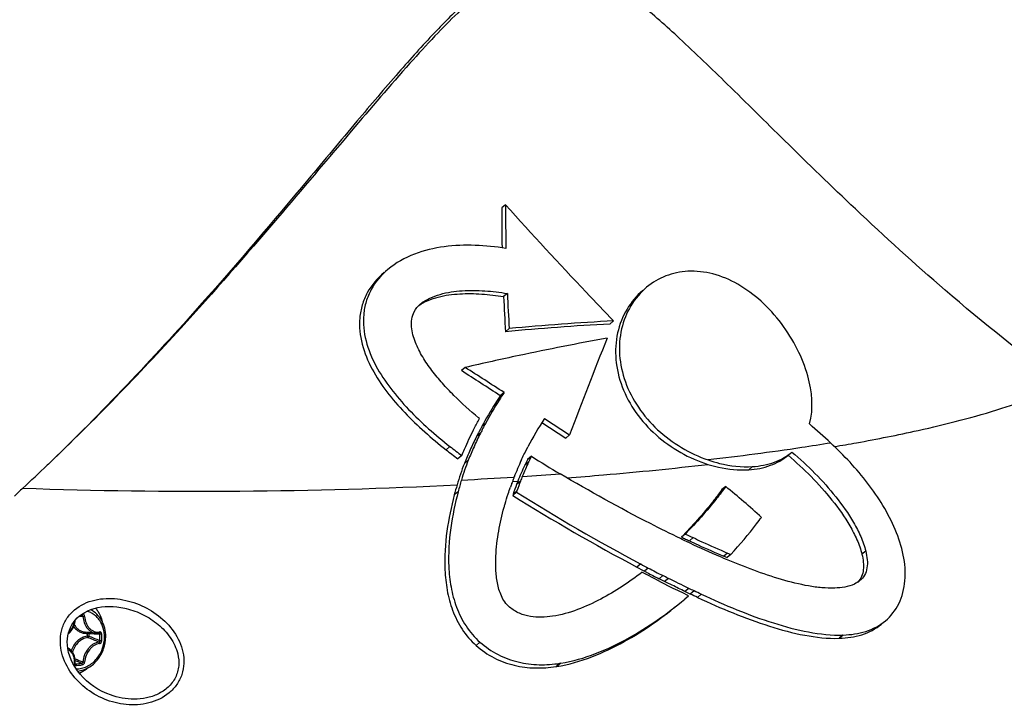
# Model space of a CAD drawing. Header units: millimetres. Extents: x 0 to 420, y 0 to 297.
# Tile 46 of 256: x 180 to 196, y 28 to 39. Entities that reach past the tile are written whole.
import ezdxf

# ---------------------------------------------------------------- set-up
doc = ezdxf.new("R2010")
doc.units = ezdxf.units.MM
doc.header["$LTSCALE"] = 23.1
doc.layers.get('0').update_dxf_attribs({"linetype": 'CONTINUOUS'})

msp = doc.modelspace()

# ---------------------------------------------------------------- linework, layer by layer
at = {"color": 7, "linetype": 'Continuous'}
for p, q in [((187.4694, 36.4902), (187.408, 36.4389)), ((187.499, 35.0569), (187.438, 35.0059)), ((189.2178, 34.6124), (189.1571, 34.5617)), ((187.5296, 34.489), (187.4685, 34.438)), ((186.8176, 33.8605), (186.7559, 33.8089)), ((187.4461, 33.4554), (187.3846, 33.4039)), ((187.0486, 33.0343), (187.0338, 33.0464)), ((187.0378, 33.0148), (187.0486, 33.0343)), ((188.0569, 32.9694), (188.4443, 32.7191)), ((188.0979, 33.0341), (188.5059, 32.7706)), ((187.1461, 32.9563), (187.0841, 32.9044)), ((187.0629, 32.7979), (187.0007, 32.7458)), ((188.5059, 32.7706), (188.4443, 32.7191)), ((186.5696, 32.5828), (186.5069, 32.5303)), ((187.7788, 32.4735), (187.8315, 32.5786)), ((186.7631, 32.4362), (186.7004, 32.3838)), ((186.8661, 32.3594), (186.8034, 32.307)), ((187.7232, 32.3592), (187.7351, 32.3851)), ((187.8422, 32.3322), (187.7799, 32.2801)), ((187.8841, 32.4179), (187.8219, 32.366)), ((187.8262, 32.3745), (187.8219, 32.366)), ((187.8883, 32.4265), (187.8262, 32.3745)), ((187.8841, 32.4179), (187.8732, 32.3962)), ((187.8883, 32.4265), (187.8841, 32.4179)), ((180.0776, 32.2987), (180.0584, 32.2807)), ((180.0776, 32.2987), (180.0585, 32.2806)), ((191.4633, 32.258), (191.4014, 32.2062)), ((187.5805, 32.0146), (187.6681, 32.0202)), ((187.6087, 32.0896), (187.6006, 32.0891)), ((187.7114, 32.0233), (187.649, 31.971)), ((186.7031, 31.852), (186.6403, 31.7994)), ((187.5704, 31.9868), (187.5722, 31.9918)), ((187.6471, 31.8451), (187.5849, 31.7931)), ((187.6538, 31.8648), (187.5916, 31.8128)), ((187.6538, 31.8648), (187.6471, 31.8451)), ((191.0292, 31.9366), (190.9679, 31.8853)), ((187.5916, 31.8128), (187.5849, 31.7931)), ((190.3748, 31.168), (190.3141, 31.1173)), ((190.5044, 31.1107), (190.4438, 31.06)), ((193.2945, 30.8917), (193.2327, 30.84)), ((191.0613, 30.8603), (191.0006, 30.8096)), ((191.1148, 30.8382), (191.0541, 30.7874)), ((189.6548, 30.6833), (189.5941, 30.6325)), ((189.5941, 30.6325), (189.6949, 30.5789)), ((189.7779, 30.6179), (189.7172, 30.5672)), ((189.7172, 30.5672), (189.7479, 30.5511)), ((189.7385, 30.52), (189.7332, 30.5228)), ((189.7479, 30.5511), (189.7561, 30.5469)), ((190.0119, 30.4968), (189.9512, 30.446)), ((190.1022, 30.4506), (190.0414, 30.3998)), ((190.4313, 30.2891), (190.3705, 30.2382)), ((190.3681, 30.1175), (190.4306, 30.1702)), ((190.5177, 30.2474), (190.4568, 30.1965)), ((190.6349, 30.1938), (190.574, 30.1428)), ((181.337, 29.9639), (181.3371, 29.9639)), ((180.5772, 29.8397), (180.6361, 29.8353)), ((180.5928, 29.852), (180.6164, 29.8544)), ((180.6164, 29.8544), (180.618, 29.8544)), ((180.6239, 29.8749), (180.6246, 29.8749)), ((180.6628, 29.8368), (180.6361, 29.8353)), ((180.8464, 29.5649), (180.6817, 29.5798)), ((180.7028, 29.5621), (180.7028, 29.5178)), ((180.729, 29.5611), (180.729, 29.5169)), ((180.8966, 29.5671), (180.8976, 29.5672)), ((192.9264, 29.5352), (192.8633, 29.4825)), ((192.8633, 29.4825), (192.8688, 29.4827)), ((192.9318, 29.5354), (192.8688, 29.4827)), ((192.9264, 29.5352), (192.9318, 29.5354)), ((187.0558, 29.4201), (186.9927, 29.3673)), ((180.5082, 29.0773), (180.5211, 29.0689)), ((188.3489, 29.0778), (188.2859, 29.0251)), ((188.2859, 29.0251), (188.2979, 29.0269)), ((188.3609, 29.0796), (188.2979, 29.0269)), ((188.3489, 29.0778), (188.3609, 29.0796)), ((181.08, 28.566), (181.0798, 28.5661))]:
    msp.add_line(p, q, dxfattribs=at)
for points in [[(180.3962, 29.287), (180.3911, 29.315), (180.3846, 29.3702), (180.3827, 29.4232), (180.3852, 29.4742), (180.3919, 29.5231), (180.4024, 29.5701), (180.4168, 29.6152), (180.435, 29.6583), (180.4568, 29.6995), (180.4824, 29.7387), (180.5116, 29.7758), (180.5447, 29.8109), (180.5816, 29.8437), (180.6224, 29.8739), (180.6668, 29.9014), (180.7146, 29.9258), (180.7657, 29.9469), (180.8197, 29.9645), (180.8764, 29.9785), (180.9353, 29.9888), (180.9962, 29.9951), (181.0584, 29.9976), (181.1217, 29.9962), (181.1855, 29.991), (181.2495, 29.9821), (181.3137, 29.9694), (181.3371, 29.9639)], [(180.3995, 29.5572), (180.4121, 29.5673), (180.4289, 29.5832), (180.4443, 29.6006), (180.4583, 29.6193), (180.4708, 29.6393), (180.4817, 29.6603), (180.4909, 29.6823), (180.4983, 29.705), (180.5039, 29.7284), (180.5077, 29.7523), (180.5093, 29.7729)], [(180.8464, 29.5649), (180.8601, 29.5641), (180.8798, 29.5648), (180.8966, 29.5671)], [(180.4156, 29.3107), (180.3981, 29.3224), (180.3897, 29.3272)], [(180.5079, 29.0834), (180.5095, 29.103), (180.5096, 29.1258), (180.5079, 29.1483), (180.5043, 29.1701), (180.4988, 29.1913), (180.4917, 29.2117), (180.4828, 29.2312), (180.4723, 29.2496), (180.4603, 29.2669), (180.4467, 29.2829), (180.4318, 29.2975), (180.4156, 29.3107)], [(181.08, 28.566), (181.0206, 28.5891), (180.948, 28.6224), (180.8786, 28.66), (180.8128, 28.7017), (180.7507, 28.7471), (180.6928, 28.7957), (180.6393, 28.8472), (180.5903, 28.9012), (180.5462, 28.9573), (180.5072, 29.015), (180.4733, 29.0739), (180.4447, 29.1336), (180.4216, 29.1936), (180.4038, 29.2534), (180.3962, 29.287)], [(180.5122, 29.0708), (180.512, 29.0709), (180.5109, 29.0719), (180.51, 29.0731), (180.5091, 29.0745), (180.5084, 29.0763), (180.508, 29.0784), (180.5078, 29.0808), (180.5079, 29.0834)]]:
    msp.add_lwpolyline(points, dxfattribs=at)
for centre, radius, start, end in [((219.6867, 36.4287), 32.2174, 179.89068, 181.14517), ((219.9755, 36.3914), 32.5675, 179.91649, 181.05247), ((216.4947, 36.3328), 29.0238, 182.51967, 183.64232), ((216.717, 36.2946), 29.3074, 182.52029, 183.63214), ((191.1214, -3.821), 38.4329, 92.92968, 95.454), ((191.1991, -4.0994), 38.7625, 92.92991, 95.43211), ((197.4153, -11.4895), 46.5701, 100.26997, 102.05711), ((272.541, 1.0777), 89.8127, 158.266539, 159.336602), ((199.0136, -19.142), 54.3876, 102.01983, 102.95842), ((20.9135, -224.3235), 306.816, 57.140815, 57.280469), ((-2.2719, -260.1718), 349.5853, 57.132751, 57.255308), ((193.0336, 29.8411), 5.8784, 147.10027, 152.2449), ((181.0296, 20.0082), 17.2157, 47.19381, 48.72583), ((191.7993, 30.4694), 4.4929, 155.1255, 158.86181), ((191.8597, 30.4522), 4.4357, 154.92269, 158.21899), ((190.0343, 31.3052), 2.4207, 153.78271, 154.89827), ((192.3582, 30.1655), 5.0091, 153.55545, 153.83004), ((194.4567, 42.5673), 12.0823, 237.06809, 239.65251), ((155.2567, 58.2897), 35.9389, 312.77229, 313.639), ((191.7977, 30.3966), 4.4373, 154.88274, 158.53678), ((193.246, 30.1251), 6.7669, 163.55585, 165.21473), ((182.9898, 105.1641), 73.2204, 272.948315, 273.610386), ((191.8511, 30.4516), 4.5476, 159.13648, 160.20413), ((192.753, 30.1063), 5.5134, 158.91725, 159.12131), ((193.1249, 29.8769), 5.8627, 158.5566, 159.07247), ((193.1931, 29.921), 5.871, 158.23359, 159.01754), ((183.2874, 100.5543), 68.601, 273.722072, 274.234062), ((184.9653, 26.2356), 7.7655, 133.07095, 134.45919), ((182.5195, 115.3347), 83.4752, 268.038509, 272.860754), ((193.3383, 30.0374), 6.9259, 163.85325, 165.26178), ((169.0854, 38.2206), 19.5072, 340.83008, 341.16977), ((194.3146, 29.5883), 7.158, 160.42278, 160.95206), ((204.6846, 58.9706), 32.0323, 237.86707, 242.01709), ((180.4856, 19.0994), 16.612, 47.9632, 50.60269), ((204.9822, 59.5908), 32.7929, 237.95956, 242.01444), ((144.8124, 67.295), 58.9551, 322.40895, 322.539209), ((185.2057, 36.2048), 7.9824, 317.75426, 322.37003), ((190.7371, 31.8717), 0.8633, 245.65255, 247.94899), ((190.6439, 31.6416), 0.6151, 247.94883, 251.00703), ((195.8887, 42.5479), 12.7154, 247.39214, 247.65321), ((195.9145, 42.5226), 12.6318, 247.40564, 247.66848), ((192.4621, 35.8229), 5.9293, 242.17981, 242.42327), ((206.3038, 62.2699), 35.7065, 242.43035, 242.8532), ((194.8776, 40.229), 10.9853, 241.76257, 241.99801), ((192.3207, 35.4258), 5.5439, 242.02368, 242.17747), ((179.5472, 10.6399), 22.34, 61.67645, 62.8585), ((206.5156, 62.7357), 36.2905, 242.49582, 242.8425), ((179.8455, 10.6289), 22.2451, 62.71957, 62.98078), ((179.7678, 10.3986), 22.5584, 62.73431, 62.99192), ((180.2563, 9.9684), 22.7258, 63.40179, 64.32606), ((180.2054, 9.953), 22.6896, 63.9672, 64.3099), ((180.4558, 9.579), 22.8801, 64.15342, 64.94168), ((180.4004, 10.3514), 22.246, 63.37351, 63.96803), ((180.6628, 9.9288), 22.5824, 64.12572, 64.36904), ((180.7318, 10.1715), 22.2615, 64.09672, 64.34349), ((183.9864, 15.9069), 15.6863, 65.16794, 65.63867), ((183.9873, 15.8071), 15.8483, 65.19997, 65.66599), ((180.6158, 29.8597), 0.00534, 275.96352, 283.40656), ((175.6506, 17.1416), 13.3509, 66.87092, 67.7187), ((181.4949, 39.9966), 10.4636, 265.80194, 266.79239), ((175.6559, 16.9864), 13.5184, 67.13101, 67.95879), ((180.8952, 29.5748), 0.00783, 280.31835, 287.34367), ((177.1639, 29.4957), 3.7459, 0.00052, 0.82163), ((177.2023, 29.4957), 3.7075, 359.17413, 0.0009), ((177.1602, 29.4951), 3.7788, 0.00034, 0.82143), ((177.199, 29.4951), 3.74, 359.17439, 0.00113), ((180.2882, 29.1223), 0.2086, 53.54535, 59.71832), ((189.3978, 51.0682), 23.6517, 247.92091, 248.25695), ((191.2432, 54.9669), 27.9851, 247.44654, 247.68088), ((180.0046, 34.696), 5.6507, 275.24486, 276.20533), ((180.0064, 34.7405), 5.7214, 275.24627, 276.20323)]:
    msp.add_arc(centre, radius, start, end, dxfattribs=at)
for points, knots in [([(188.3306, 40.4234), (188.2217, 40.4404), (187.992, 40.4452), (187.6281, 40.3427), (187.2322, 40.1143), (186.7875, 39.7473), (186.2816, 39.2394), (185.7, 38.5897), (185.0232, 37.7923), (184.5381, 37.2108), (184.2738, 36.8956)], [0, 0, 0, 0, 0.0596821, 0.1223931, 0.2022744, 0.3052952, 0.4337771, 0.5900381, 0.7772528, 1, 1, 1, 1]), ([(188.3305, 40.4217), (188.2538, 40.4297), (188.0974, 40.4311), (187.856, 40.3847), (187.5993, 40.2835), (187.3188, 40.1179), (187.0117, 39.8827), (186.6761, 39.5777), (186.3083, 39.2036), (185.7302, 38.5705), (184.8877, 37.5814), (183.6734, 36.1373), (182.0766, 34.3094), (180.8177, 33.0054), (180.0776, 32.2987)], [0, 0, 0, 0, 0.0197066, 0.039661, 0.0624219, 0.0898409, 0.1225999, 0.1610712, 0.2056003, 0.2565824, 0.380044, 0.5374424, 0.7385932, 1, 1, 1, 1]), ([(196.4861, 33.5951), (195.8288, 34.0731), (194.6847, 34.9904), (193.2088, 36.3328), (192.0497, 37.4592), (191.1126, 38.3887), (190.3384, 39.1386), (189.6863, 39.7191), (189.1286, 40.1331), (188.7613, 40.3156), (188.5924, 40.3674)], [0, 0, 0, 0, 0.2336915, 0.4210748, 0.5735112, 0.6983863, 0.800597, 0.8834324, 0.9492044, 1, 1, 1, 1]), ([(184.2738, 36.8956), (183.7098, 36.2231), (182.3666, 34.641), (180.9405, 33.1294), (180.0775, 32.2987)], [0, 0, 0, 0, 0.4228645, 1, 1, 1, 1]), ([(189.2178, 34.6124), (189.069, 34.7663), (188.4779, 35.3845), (187.8986, 36.0139), (187.4694, 36.4902)], [0, 0, 0, 0, 0.2502353, 1, 1, 1, 1]), ([(187.4757, 35.7849), (187.3111, 35.8115), (186.9788, 35.8467), (186.4776, 35.8278), (185.9898, 35.7148), (185.6937, 35.5518), (185.5673, 35.4461)], [0, 0, 0, 0, 0.2511736, 0.501978, 0.7519384, 1, 1, 1, 1]), ([(185.5047, 35.3937), (185.3963, 35.3031), (185.255, 35.1363), (185.1451, 34.8739), (185.0923, 34.5931), (185.13, 34.2296), (185.3005, 33.8271), (185.544, 33.4597), (185.9345, 33.0113), (186.2725, 32.7158), (186.5069, 32.5303)], [0, 0, 0, 0, 0.1214662, 0.1822628, 0.2431515, 0.36542, 0.4897076, 0.6156984, 0.742984, 1, 1, 1, 1]), ([(185.5673, 35.4461), (185.459, 35.3556), (185.3178, 35.1888), (185.208, 34.9265), (185.1553, 34.6457), (185.1931, 34.2822), (185.3635, 33.8797), (185.6068, 33.5122), (185.9973, 33.0637), (186.3352, 32.7682), (186.5696, 32.5828)], [0, 0, 0, 0, 0.1214066, 0.1821856, 0.2430666, 0.3653418, 0.48965, 0.6156621, 0.7429649, 1, 1, 1, 1]), ([(190.4171, 35.4149), (190.2961, 35.4084), (190.055, 35.3592), (189.843, 35.2336), (189.7507, 35.1564)], [0, 0, 0, 0, 0.5019446, 1, 1, 1, 1]), ([(192.3862, 32.9469), (192.4538, 33.1978), (192.4111, 33.6353), (192.1959, 34.169), (191.9412, 34.5786), (191.6169, 34.9362), (191.2433, 35.2159), (190.8376, 35.39), (190.5528, 35.4221), (190.4171, 35.4149)], [0, 0, 0, 0, 0.2210613, 0.352063, 0.4903119, 0.6285154, 0.7607819, 0.884346, 1, 1, 1, 1]), ([(186.0657, 34.8607), (186.1125, 34.8941), (186.2159, 34.9483), (186.3817, 35.0024), (186.5541, 35.0373), (186.789, 35.0581), (187.0854, 35.0536), (187.3209, 35.0249), (187.438, 35.0059)], [0, 0, 0, 0, 0.1223595, 0.2460138, 0.370531, 0.4958104, 0.7473841, 1, 1, 1, 1]), ([(186.0941, 34.8866), (186.1394, 34.9245), (186.2431, 34.9855), (186.412, 35.0457), (186.5887, 35.0851), (186.8303, 35.1092), (187.1357, 35.1059), (187.3784, 35.0766), (187.499, 35.0569)], [0, 0, 0, 0, 0.1220434, 0.2455694, 0.3700611, 0.49537, 0.747121, 1, 1, 1, 1]), ([(189.69, 35.1057), (189.5886, 35.0208), (189.4117, 34.8095), (189.2588, 34.4184), (189.2337, 33.9804), (189.3399, 33.5356), (189.5651, 33.1175), (189.8925, 32.7568), (190.2907, 32.4734), (190.5892, 32.3415), (190.7418, 32.2937)], [0, 0, 0, 0, 0.109574, 0.2233591, 0.3424845, 0.467376, 0.5976261, 0.73193, 0.8674489, 1, 1, 1, 1]), ([(189.7507, 35.1564), (189.6509, 35.073), (189.4765, 34.8659), (189.3232, 34.4828), (189.2933, 34.0533), (189.3907, 33.6154), (189.6043, 33.2013), (189.9186, 32.8407), (190.305, 32.5535), (190.596, 32.4163), (190.7455, 32.3648)], [0, 0, 0, 0, 0.1096538, 0.2234014, 0.3423561, 0.4669771, 0.5969193, 0.7310281, 0.866692, 1, 1, 1, 1]), ([(187.0338, 33.0464), (186.8952, 33.1613), (186.6941, 33.3419), (186.447, 33.6023), (186.2764, 33.8085), (186.1255, 34.0272), (186.024, 34.2232), (185.9694, 34.3885), (185.9447, 34.5151), (185.9474, 34.6427), (185.9728, 34.7241), (185.9915, 34.7612)], [0, 0, 0, 0, 0.2554782, 0.382603, 0.5091201, 0.6347872, 0.7590916, 0.8205542, 0.8813316, 0.9411137, 1, 1, 1, 1]), ([(187.4461, 33.4554), (187.4192, 33.4148), (187.3138, 33.2517), (187.2152, 33.0842), (187.1461, 32.9563)], [0, 0, 0, 0, 0.2507833, 1, 1, 1, 1]), ([(194.1416, 32.8425), (194.5976, 32.9438), (195.2378, 33.106), (196.0145, 33.3779), (196.3406, 33.5208), (196.4861, 33.5951)], [0, 0, 0, 0, 0.5679406, 0.8013301, 1, 1, 1, 1]), ([(187.3846, 33.4039), (187.3577, 33.3633), (187.2521, 33.2001), (187.1534, 33.0325), (187.0841, 32.9044)], [0, 0, 0, 0, 0.2507604, 1, 1, 1, 1]), ([(186.7631, 32.4362), (186.7776, 32.4715), (186.8375, 32.6125), (186.901, 32.7521), (186.9532, 32.8546)], [0, 0, 0, 0, 0.248863, 1, 1, 1, 1]), ([(192.7884, 32.5813), (192.9077, 32.6013), (193.3603, 32.6801), (193.8111, 32.7692), (194.1416, 32.8425)], [0, 0, 0, 0, 0.2632661, 1, 1, 1, 1]), ([(187.0007, 32.7458), (186.9643, 32.6741), (186.8965, 32.5286), (186.8333, 32.3811), (186.8034, 32.307)], [0, 0, 0, 0, 0.5015669, 1, 1, 1, 1]), ([(187.0629, 32.7979), (187.0266, 32.7262), (186.959, 32.5808), (186.8959, 32.4335), (186.8661, 32.3594)], [0, 0, 0, 0, 0.5016007, 1, 1, 1, 1]), ([(192.728, 32.6386), (192.5716, 32.6129), (191.9125, 32.5095), (191.2508, 32.4231), (190.7455, 32.3648)], [0, 0, 0, 0, 0.237672, 1, 1, 1, 1]), ([(191.4633, 32.258), (191.5836, 32.2658), (191.8127, 32.3089), (192.0179, 32.4235), (192.1015, 32.4936)], [0, 0, 0, 0, 0.5247924, 1, 1, 1, 1]), ([(192.1015, 32.4936), (192.23, 32.3836), (192.4784, 32.1532), (192.8174, 31.7752), (193.0623, 31.4291), (193.2182, 31.1309), (193.2756, 30.9726), (193.2945, 30.8917)], [0, 0, 0, 0, 0.250806, 0.5015705, 0.752032, 0.8768338, 1, 1, 1, 1]), ([(193.6129, 29.7644), (193.7026, 29.8395), (193.8575, 30.0408), (193.9496, 30.422), (193.9172, 30.8363), (193.7813, 31.2451), (193.5801, 31.6338), (193.2463, 32.1165), (192.9432, 32.4392), (192.728, 32.6386)], [0, 0, 0, 0, 0.1051101, 0.2202486, 0.3444679, 0.4737345, 0.6047866, 0.7364582, 1, 1, 1, 1]), ([(190.7455, 32.3648), (190.8063, 32.3439), (191.0388, 32.2746), (191.2851, 32.2464), (191.4633, 32.258)], [0, 0, 0, 0, 0.2645612, 1, 1, 1, 1]), ([(191.4014, 32.2062), (191.5216, 32.214), (191.7505, 32.2569), (191.9555, 32.3713), (192.039, 32.4413)], [0, 0, 0, 0, 0.5251064, 1, 1, 1, 1]), ([(192.039, 32.4413), (192.1676, 32.3315), (192.4163, 32.1014), (192.7557, 31.7236), (193.0007, 31.3775), (193.1565, 31.0792), (193.2138, 30.9209), (193.2327, 30.84)], [0, 0, 0, 0, 0.2508022, 0.5015593, 0.752013, 0.8768176, 1, 1, 1, 1]), ([(188.4633, 32.0762), (188.6599, 32.0912), (189.4205, 32.1528), (190.1799, 32.2283), (190.7418, 32.2937)], [0, 0, 0, 0, 0.258526, 1, 1, 1, 1]), ([(190.7418, 32.2937), (190.7978, 32.2762), (191.0125, 32.2181), (191.2379, 32.1956), (191.4014, 32.2062)], [0, 0, 0, 0, 0.2637992, 1, 1, 1, 1]), ([(190.3002, 31.0933), (190.1365, 31.1721), (189.4762, 31.5004), (188.8317, 31.8596), (188.3523, 32.1406)], [0, 0, 0, 0, 0.24636, 1, 1, 1, 1]), ([(186.7031, 31.852), (186.6524, 31.6602), (186.5676, 31.2597), (186.5352, 30.7393), (186.58, 30.3085), (186.6656, 29.9814), (186.8186, 29.6731), (186.9693, 29.4958), (187.0558, 29.4201)], [0, 0, 0, 0, 0.2307662, 0.4751582, 0.6026464, 0.7332791, 0.8662979, 1, 1, 1, 1]), ([(190.9679, 31.8853), (190.92, 31.8192), (190.7171, 31.5509), (190.4931, 31.2987), (190.3141, 31.1173)], [0, 0, 0, 0, 0.2424107, 1, 1, 1, 1]), ([(191.0292, 31.9366), (190.9813, 31.8704), (190.7781, 31.6019), (190.5539, 31.3495), (190.3748, 31.168)], [0, 0, 0, 0, 0.2425521, 1, 1, 1, 1]), ([(186.6403, 31.7994), (186.5897, 31.6077), (186.5053, 31.2074), (186.473, 30.6872), (186.5177, 30.2564), (186.603, 29.9291), (186.7557, 29.6205), (186.9062, 29.4431), (186.9927, 29.3673)], [0, 0, 0, 0, 0.2305781, 0.4749835, 0.6025232, 0.7332143, 0.8662779, 1, 1, 1, 1]), ([(187.4465, 31.6016), (187.4515, 31.6196), (187.4716, 31.6912), (187.4937, 31.7622), (187.5109, 31.815)], [0, 0, 0, 0, 0.2522056, 1, 1, 1, 1]), ([(187.535, 29.9858), (187.4776, 30.0344), (187.4116, 30.1314), (187.3613, 30.272), (187.3271, 30.4147), (187.3085, 30.5942), (187.3103, 30.8746), (187.3518, 31.2124), (187.4116, 31.4746), (187.4465, 31.6016)], [0, 0, 0, 0, 0.1340779, 0.2005828, 0.2662611, 0.3951434, 0.5211746, 0.7653823, 1, 1, 1, 1]), ([(190.4438, 31.06), (190.4898, 31.037), (190.6732, 30.9486), (190.8603, 30.8681), (191.0006, 30.8096)], [0, 0, 0, 0, 0.2530026, 1, 1, 1, 1]), ([(190.5044, 31.1107), (190.5505, 31.0877), (190.7338, 30.9993), (190.9209, 30.9188), (191.0613, 30.8603)], [0, 0, 0, 0, 0.252985, 1, 1, 1, 1]), ([(191.0407, 30.7575), (190.9869, 30.7801), (190.7695, 30.8725), (190.5548, 30.9709), (190.3942, 31.0472)], [0, 0, 0, 0, 0.2471225, 1, 1, 1, 1]), ([(193.2945, 30.8917), (193.3056, 30.8462), (193.3222, 30.7559), (193.321, 30.6221), (193.2828, 30.5016), (193.2299, 30.44), (193.2008, 30.4157)], [0, 0, 0, 0, 0.2746087, 0.5365466, 0.7776606, 1, 1, 1, 1]), ([(192.7938, 30.2945), (192.724, 30.2918), (192.5817, 30.2951), (192.2925, 30.3363), (191.7693, 30.4682), (191.3326, 30.6351), (191.0407, 30.7575)], [0, 0, 0, 0, 0.1147945, 0.2333495, 0.4796401, 1, 1, 1, 1]), ([(193.2327, 30.84), (193.2428, 30.7984), (193.2584, 30.7157), (193.2605, 30.5927), (193.2338, 30.4792), (193.1919, 30.4166), (193.1676, 30.3909)], [0, 0, 0, 0, 0.2715885, 0.5325753, 0.7759219, 1, 1, 1, 1]), ([(189.6802, 30.551), (189.4681, 30.3897), (189.1297, 30.1647), (188.636, 29.9357), (188.3672, 29.8585), (188.2288, 29.8389)], [0, 0, 0, 0, 0.4903861, 0.7426911, 1, 1, 1, 1]), ([(193.2008, 30.4157), (193.1737, 30.393), (193.0495, 30.3178), (192.9016, 30.2987), (192.7938, 30.2945)], [0, 0, 0, 0, 0.2470376, 1, 1, 1, 1]), ([(180.2852, 29.2842), (180.2617, 29.4012), (180.266, 29.5908), (180.3706, 29.8106), (180.5352, 29.9936), (180.8234, 30.1253), (181.194, 30.1367), (181.5495, 30.0419), (181.8665, 29.8594), (182.1225, 29.5991), (182.2274, 29.3748), (182.2521, 29.2575)], [0, 0, 0, 0, 0.1235621, 0.1861353, 0.2491144, 0.3750156, 0.5011811, 0.6266875, 0.7514819, 0.875812, 1, 1, 1, 1]), ([(188.3609, 29.0796), (188.5541, 29.1105), (188.9299, 29.2193), (189.6178, 29.5479), (190.0822, 29.8782), (190.3682, 30.1174)], [0, 0, 0, 0, 0.2571539, 0.5098815, 1, 1, 1, 1]), ([(190.574, 30.1428), (190.9531, 29.9672), (191.5216, 29.7282), (192.2945, 29.5197), (192.6777, 29.4763), (192.8633, 29.4825)], [0, 0, 0, 0, 0.522431, 0.7678024, 1, 1, 1, 1]), ([(190.6349, 30.1938), (191.0143, 30.0183), (191.5833, 29.7797), (192.357, 29.572), (192.7406, 29.5289), (192.9264, 29.5352)], [0, 0, 0, 0, 0.5222945, 0.7677157, 1, 1, 1, 1]), ([(181.0042, 29.5098), (181.0042, 29.5553), (180.9936, 29.6455), (180.9451, 29.7705), (180.8668, 29.8749), (180.7972, 29.9256), (180.76, 29.9447)], [0, 0, 0, 0, 0.2611406, 0.5147358, 0.7603939, 1, 1, 1, 1]), ([(180.8419, 29.9702), (180.8539, 29.9547), (180.8995, 29.8886), (180.9313, 29.8133), (180.947, 29.7548)], [0, 0, 0, 0, 0.2447832, 1, 1, 1, 1]), ([(181.3371, 29.9639), (181.4312, 29.9406), (181.614, 29.8728), (181.859, 29.7146), (182.0599, 29.5031), (182.146, 29.3251), (182.1684, 29.2315)], [0, 0, 0, 0, 0.2512253, 0.5010056, 0.7502375, 1, 1, 1, 1]), ([(188.2288, 29.8389), (188.1701, 29.8299), (188.0507, 29.818), (187.869, 29.8278), (187.6896, 29.8782), (187.5828, 29.9454), (187.535, 29.9858)], [0, 0, 0, 0, 0.2435673, 0.4908213, 0.7429591, 1, 1, 1, 1]), ([(188.2979, 29.0269), (188.4912, 29.0579), (188.8674, 29.167), (189.5559, 29.4962), (190.0208, 29.8269), (190.3072, 30.0664)], [0, 0, 0, 0, 0.2571269, 0.5098732, 1, 1, 1, 1]), ([(180.6246, 29.8749), (180.6248, 29.8725), (180.6248, 29.8679), (180.6234, 29.8605), (180.62, 29.8552), (180.6171, 29.8545)], [0, 0, 0, 0, 0.3170447, 0.6016462, 1, 1, 1, 1]), ([(180.6361, 29.8353), (180.6357, 29.8401), (180.6317, 29.8495), (180.6225, 29.8541), (180.618, 29.8544)], [0, 0, 0, 0, 0.5165623, 1, 1, 1, 1]), ([(180.6628, 29.8368), (180.6625, 29.8421), (180.6601, 29.8526), (180.6515, 29.8657), (180.639, 29.8741), (180.6292, 29.8754), (180.6246, 29.8749)], [0, 0, 0, 0, 0.2679278, 0.525148, 0.7675539, 1, 1, 1, 1]), ([(180.6361, 29.8353), (180.6378, 29.8014), (180.6502, 29.7352), (180.6951, 29.6486), (180.7527, 29.5957), (180.8053, 29.5718), (180.8327, 29.5661), (180.8464, 29.5649)], [0, 0, 0, 0, 0.2747628, 0.5357441, 0.7759425, 0.8894697, 1, 1, 1, 1]), ([(180.6628, 29.8368), (180.6649, 29.8003), (180.6764, 29.746), (180.7087, 29.6824), (180.7398, 29.6423), (180.7768, 29.6112), (180.8181, 29.5903), (180.8619, 29.5808), (180.8915, 29.5823), (180.9057, 29.5849)], [0, 0, 0, 0, 0.2786012, 0.412584, 0.5406002, 0.662144, 0.7778664, 0.8896012, 1, 1, 1, 1]), ([(180.9844, 29.5021), (180.9844, 29.55), (180.9718, 29.6443), (180.9227, 29.7515), (180.8664, 29.8217), (180.8172, 29.8651), (180.7621, 29.8985), (180.722, 29.9137), (180.7016, 29.9194)], [0, 0, 0, 0, 0.2660429, 0.5204445, 0.6434457, 0.7638544, 0.8823922, 1, 1, 1, 1]), ([(180.4052, 29.5787), (180.4309, 29.6006), (180.4742, 29.656), (180.4937, 29.7233), (180.4973, 29.7576)], [0, 0, 0, 0, 0.494934, 1, 1, 1, 1]), ([(180.4859, 29.6705), (180.4985, 29.653), (180.5273, 29.6212), (180.5804, 29.5857), (180.64, 29.5647), (180.682, 29.5612), (180.7028, 29.5621)], [0, 0, 0, 0, 0.2558893, 0.5053666, 0.7519935, 1, 1, 1, 1]), ([(180.4964, 29.6994), (180.5066, 29.6826), (180.5302, 29.6515), (180.5748, 29.6145), (180.626, 29.5894), (180.6631, 29.5815), (180.6817, 29.5798)], [0, 0, 0, 0, 0.257663, 0.5082046, 0.754422, 1, 1, 1, 1]), ([(192.8688, 29.4827), (192.9909, 29.4868), (193.2343, 29.5201), (193.4571, 29.6341), (193.5495, 29.7114)], [0, 0, 0, 0, 0.503591, 1, 1, 1, 1]), ([(192.9318, 29.5354), (193.0541, 29.5396), (193.2975, 29.5731), (193.5204, 29.6871), (193.6129, 29.7644)], [0, 0, 0, 0, 0.5037793, 1, 1, 1, 1]), ([(180.7028, 29.5178), (180.6746, 29.5133), (180.6182, 29.4945), (180.5441, 29.4425), (180.4841, 29.3705), (180.4567, 29.3131), (180.4465, 29.283)], [0, 0, 0, 0, 0.2354087, 0.4815862, 0.7376915, 1, 1, 1, 1]), ([(180.7127, 29.4957), (180.6848, 29.4912), (180.6291, 29.4722), (180.5569, 29.4192), (180.4998, 29.3462), (180.4749, 29.2883), (180.4663, 29.2581)], [0, 0, 0, 0, 0.2350481, 0.4813828, 0.7378217, 1, 1, 1, 1]), ([(180.5243, 28.9894), (180.5533, 28.9886), (180.6127, 28.994), (180.6985, 29.0229), (180.7785, 29.0711), (180.8735, 29.1588), (180.9597, 29.3027), (180.9844, 29.4358), (180.9844, 29.5021)], [0, 0, 0, 0, 0.1145242, 0.2323044, 0.3540545, 0.4797618, 0.7387261, 1, 1, 1, 1]), ([(180.5497, 28.9527), (180.5802, 28.9559), (180.6413, 28.9691), (180.7277, 29.0079), (180.8066, 29.0639), (180.8752, 29.1349), (180.9312, 29.2181), (180.9865, 29.3409), (181.0042, 29.4427), (181.0042, 29.5098)], [0, 0, 0, 0, 0.1175156, 0.2375364, 0.360384, 0.4859528, 0.6137235, 0.7428486, 1, 1, 1, 1]), ([(180.7028, 29.5621), (180.7029, 29.5652), (180.7038, 29.5707), (180.7065, 29.5758), (180.7083, 29.5774)], [0, 0, 0, 0, 0.564758, 1, 1, 1, 1]), ([(180.7028, 29.5621), (180.7075, 29.5626), (180.7162, 29.5627), (180.725, 29.5621), (180.729, 29.5611)], [0, 0, 0, 0, 0.5393155, 1, 1, 1, 1]), ([(180.7028, 29.5178), (180.7075, 29.5183), (180.7162, 29.5184), (180.725, 29.5178), (180.729, 29.5169)], [0, 0, 0, 0, 0.5393233, 1, 1, 1, 1]), ([(180.7028, 29.5178), (180.703, 29.5131), (180.7045, 29.5063), (180.7086, 29.4989), (180.7112, 29.4964), (180.7127, 29.4957)], [0, 0, 0, 0, 0.568741, 0.8110272, 1, 1, 1, 1]), ([(180.7127, 29.4957), (180.717, 29.4965), (180.7253, 29.5026), (180.7287, 29.512), (180.729, 29.5169)], [0, 0, 0, 0, 0.4762671, 1, 1, 1, 1]), ([(180.729, 29.5611), (180.7288, 29.5641), (180.7274, 29.5699), (180.7237, 29.5746), (180.7215, 29.5762)], [0, 0, 0, 0, 0.5209499, 1, 1, 1, 1]), ([(180.9057, 29.5849), (180.9058, 29.5829), (180.9056, 29.5789), (180.9038, 29.5724), (180.9003, 29.5682), (180.8975, 29.5673)], [0, 0, 0, 0, 0.3005363, 0.572073, 1, 1, 1, 1]), ([(180.9095, 29.5494), (180.9096, 29.5517), (180.9092, 29.5561), (180.9068, 29.5618), (180.9028, 29.566), (180.8993, 29.5671), (180.8976, 29.5672)], [0, 0, 0, 0, 0.2891895, 0.5500008, 0.7819498, 1, 1, 1, 1]), ([(180.9386, 29.5493), (180.9386, 29.5545), (180.9369, 29.5645), (180.9298, 29.5771), (180.9186, 29.585), (180.9098, 29.5857), (180.9057, 29.5849)], [0, 0, 0, 0, 0.2832173, 0.5415241, 0.774751, 1, 1, 1, 1]), ([(180.9386, 29.5493), (180.9336, 29.5486), (180.9238, 29.5482), (180.914, 29.5485), (180.9095, 29.5494)], [0, 0, 0, 0, 0.5256031, 1, 1, 1, 1]), ([(180.8949, 29.4194), (180.879, 29.4178), (180.8466, 29.4104), (180.8003, 29.3884), (180.7567, 29.3561), (180.7041, 29.3006), (180.6554, 29.2152), (180.6382, 29.1378), (180.6361, 29.0992)], [0, 0, 0, 0, 0.1078388, 0.2227747, 0.3448561, 0.473002, 0.7383971, 1, 1, 1, 1]), ([(180.9057, 29.3966), (180.891, 29.395), (180.8607, 29.388), (180.8175, 29.3672), (180.7768, 29.3369), (180.7274, 29.2848), (180.6816, 29.2047), (180.665, 29.1322), (180.6628, 29.096)], [0, 0, 0, 0, 0.1072629, 0.2219227, 0.3439951, 0.4723265, 0.7382784, 1, 1, 1, 1]), ([(180.8949, 29.4194), (180.897, 29.4197), (180.9012, 29.4216), (180.906, 29.427), (180.909, 29.4342), (180.9096, 29.4396), (180.9095, 29.4423)], [0, 0, 0, 0, 0.2138726, 0.4556141, 0.7226186, 1, 1, 1, 1]), ([(180.9057, 29.3966), (180.9058, 29.3991), (180.9053, 29.4075), (180.9007, 29.4172), (180.8949, 29.4194)], [0, 0, 0, 0, 0.2869434, 1, 1, 1, 1]), ([(180.9057, 29.3966), (180.9101, 29.397), (180.9191, 29.4005), (180.9296, 29.411), (180.9367, 29.4251), (180.9386, 29.4358), (180.9386, 29.4412)], [0, 0, 0, 0, 0.2193463, 0.464494, 0.7299606, 1, 1, 1, 1]), ([(180.9386, 29.4412), (180.9336, 29.4404), (180.9258, 29.4402), (180.9161, 29.4409), (180.9114, 29.4417), (180.9095, 29.4423)], [0, 0, 0, 0, 0.5237736, 0.7893739, 1, 1, 1, 1]), ([(186.9927, 29.3673), (187.0807, 29.2887), (187.2758, 29.1541), (187.6058, 29.0339), (187.9479, 28.9915), (188.1749, 29.008), (188.2859, 29.0251)], [0, 0, 0, 0, 0.2563819, 0.5084161, 0.7560321, 1, 1, 1, 1]), ([(187.0558, 29.4201), (187.1438, 29.3415), (187.3391, 29.2071), (187.6691, 29.0869), (188.0111, 29.0444), (188.238, 29.0608), (188.3489, 29.0778)], [0, 0, 0, 0, 0.2564416, 0.5085167, 0.756117, 1, 1, 1, 1]), ([(182.2521, 29.2575), (182.2645, 29.1983), (182.2757, 29.0762), (182.243, 28.8946), (182.1594, 28.729), (181.9914, 28.5484), (181.7056, 28.4132), (181.3341, 28.3918), (180.9752, 28.4832), (180.6577, 28.6708), (180.4079, 28.9398), (180.3087, 29.1667), (180.2852, 29.2842)], [0, 0, 0, 0, 0.0622944, 0.1248263, 0.1876168, 0.2506082, 0.3760494, 0.5017027, 0.6271641, 0.7521842, 0.8765247, 1, 1, 1, 1]), ([(180.4972, 29.0794), (180.4995, 29.0998), (180.4996, 29.1407), (180.4848, 29.1994), (180.4557, 29.2511), (180.4277, 29.2786), (180.4122, 29.2901)], [0, 0, 0, 0, 0.259353, 0.511143, 0.7569277, 1, 1, 1, 1]), ([(182.1684, 29.2315), (182.1835, 29.1685), (182.1954, 29.0363), (182.1417, 28.8432), (182.0195, 28.683), (181.8522, 28.5724), (181.6625, 28.5107), (181.4005, 28.4856), (181.2028, 28.5223), (181.08, 28.566)], [0, 0, 0, 0, 0.1236499, 0.2483656, 0.3739698, 0.4998991, 0.6256878, 0.7511513, 1, 1, 1, 1]), ([(180.4972, 29.0794), (180.4966, 29.0745), (180.4972, 29.0647), (180.5039, 29.0518), (180.5156, 29.0437), (180.5249, 29.0426), (180.5295, 29.043)], [0, 0, 0, 0, 0.2668095, 0.514526, 0.7533818, 1, 1, 1, 1]), ([(180.4972, 29.0794), (180.4986, 29.0795), (180.5013, 29.0798), (180.5049, 29.0806), (180.5078, 29.0821), (180.5079, 29.0834)], [0, 0, 0, 0, 0.3644008, 0.6572027, 1, 1, 1, 1]), ([(180.5122, 29.0708), (180.5128, 29.0704), (180.5156, 29.069), (180.5188, 29.0686), (180.5211, 29.0689)], [0, 0, 0, 0, 0.2433004, 1, 1, 1, 1]), ([(180.5295, 29.043), (180.53, 29.0484), (180.5292, 29.0563), (180.5255, 29.0649), (180.5227, 29.0681), (180.5211, 29.0689)], [0, 0, 0, 0, 0.5687808, 0.8145718, 1, 1, 1, 1]), ([(180.722, 29.0078), (180.7112, 28.9983), (180.6674, 28.9621), (180.6189, 28.9317), (180.5808, 28.9132)], [0, 0, 0, 0, 0.2543015, 1, 1, 1, 1]), ([(180.6154, 29.0784), (180.6205, 29.0788), (180.6305, 29.084), (180.6356, 29.094), (180.6361, 29.0992)], [0, 0, 0, 0, 0.4945405, 1, 1, 1, 1]), ([(180.6246, 29.0526), (180.6251, 29.0579), (180.6242, 29.0659), (180.6201, 29.0745), (180.617, 29.0776), (180.6154, 29.0784)], [0, 0, 0, 0, 0.5624784, 0.8089081, 1, 1, 1, 1]), ([(180.6246, 29.0526), (180.6344, 29.0537), (180.6536, 29.0653), (180.6622, 29.0855), (180.6628, 29.096)], [0, 0, 0, 0, 0.4852455, 1, 1, 1, 1]), ([(180.6628, 29.096), (180.6581, 29.0953), (180.6508, 29.0954), (180.6419, 29.097), (180.6378, 29.0983), (180.6361, 29.0992)], [0, 0, 0, 0, 0.5291786, 0.7878301, 1, 1, 1, 1])]:
    msp.add_open_spline(points, degree=3, knots=knots, dxfattribs=at)
for points in [[(185.9915, 34.7612), (186.0154, 34.8096), (186.0527, 34.852), (186.0941, 34.8866)], [(186.9532, 32.8546), (186.9814, 32.908), (187.009, 32.9618), (187.0378, 33.0148)], [(187.0841, 32.9044), (187.0557, 32.8519), (187.0285, 32.7987), (187.0007, 32.7458)], [(187.1461, 32.9563), (187.1178, 32.9038), (187.0906, 32.8507), (187.0629, 32.7979)], [(186.5069, 32.5303), (186.5706, 32.4804), (186.6353, 32.4317), (186.7004, 32.3838)], [(186.5696, 32.5828), (186.6333, 32.5328), (186.698, 32.4842), (186.7631, 32.4362)], [(186.8661, 32.3594), (186.8241, 32.2551), (186.7878, 32.1485), (186.7559, 32.0407)], [(187.7351, 32.3851), (187.7491, 32.4148), (187.7639, 32.4442), (187.7788, 32.4735)], [(187.8219, 32.366), (187.8077, 32.3375), (187.7934, 32.309), (187.7799, 32.2801)], [(186.8034, 32.307), (186.7581, 32.1947), (186.7193, 32.0798), (186.6856, 31.9635)], [(187.7114, 32.0233), (187.6913, 31.9708), (187.6723, 31.9179), (187.6538, 31.8648)], [(187.649, 31.971), (187.629, 31.9186), (187.61, 31.8658), (187.5916, 31.8128)], [(190.3942, 31.0472), (190.3626, 31.0622), (190.3316, 31.0781), (190.3002, 31.0933)], [(190.3141, 31.1173), (190.3364, 31.1063), (190.3586, 31.0953), (190.3812, 31.0851)], [(190.3748, 31.168), (190.4172, 31.1471), (190.4597, 31.126), (190.5044, 31.1107)], [(189.6548, 30.6833), (189.6959, 30.6615), (189.7367, 30.6394), (189.7779, 30.6179)]]:
    msp.add_open_spline(points, degree=3, dxfattribs=at)

doc.saveas('drawing.dxf')
